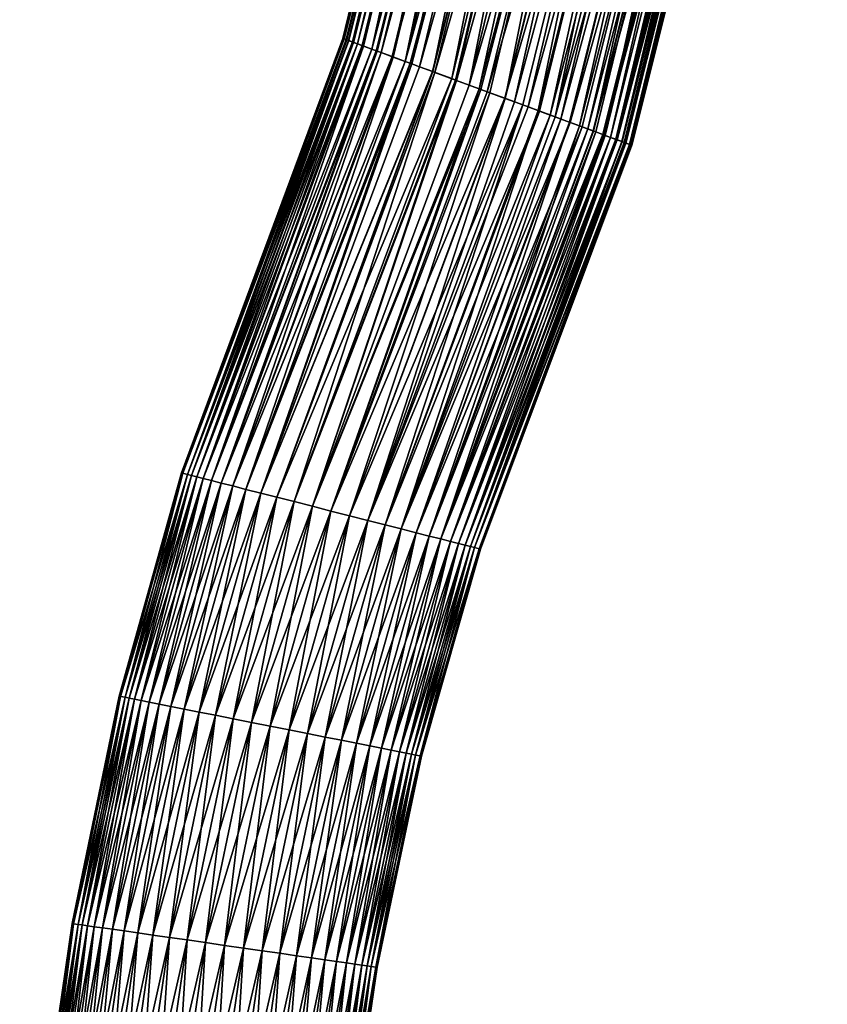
# Model space of a CAD drawing. Header units: centimetres. Extents: x -122 to 379, y -774 to 83.
# Tile 16 of 256: x 338 to 365, y -714 to -681. Entities that reach past the tile are written whole.
import ezdxf

# ---------------------------------------------------------------- set-up
doc = ezdxf.new("R2010")
doc.units = ezdxf.units.CM
doc.layers.get('0').update_dxf_attribs({"true_color": 0x1c1cb1})

msp = doc.modelspace()

# ---------------------------------------------------------------- meshes
at = {"color": 111, "true_color": 0x99e4b8}
mesh = msp.add_polyface(dxfattribs=at)
corners = [(353.234, -668.963, -0.259), (353.604, -669.091, -0.633), (350.356, -682.711, -0.668), (355.027, -669.585, 7.795), (354.505, -669.404, 7.546), (351.209, -683.026, 7.53), (360.889, -671.619, 5.731), (357.626, -685.399, 5.438), (361.103, -671.693, 5.326), (357.673, -685.416, 5.322), (361.271, -671.751, 4.925), (361.397, -671.795, 4.535), (358.081, -685.567, 4.032), (361.547, -671.847, 3.798), (359.94, -671.289, 6.902), (356.717, -685.063, 6.727), (360.31, -671.418, 6.528), (356.892, -685.127, 6.519), (360.626, -671.527, 6.135), (358.517, -670.796, 7.795), (355.486, -684.607, 7.636), (359.039, -670.977, 7.546), (355.648, -684.667, 7.536), (359.515, -671.142, 7.245), (356.141, -684.85, 7.23), (357.233, -685.253, 6.104), (353.234, -668.963, 6.528), (349.961, -682.565, 6.519), (353.604, -669.091, 6.902), (350.313, -682.695, 6.898), (354.029, -669.239, 7.245), (350.74, -682.853, 7.235), (352.266, -683.417, 7.969), (355.586, -669.779, 7.981), (352.418, -683.473, 8.019), (356.172, -669.982, 8.096), (352.84, -683.629, 8.078), (356.772, -670.19, 8.135), (351.997, -668.533, 3.798), (348.752, -682.118, 3.796), (352.147, -668.586, 4.535), (348.81, -682.139, 4.223), (348.898, -682.172, 4.53), (352.274, -668.63, 4.925), (349.023, -682.218, 4.96), (352.441, -668.688, 5.326), (349.187, -682.279, 5.319), (352.655, -668.762, 5.731), (349.342, -682.336, 5.657), (352.918, -668.853, 6.135), (349.654, -682.452, 6.126), (353.427, -683.846, 8.121), (357.372, -670.398, 8.096), (354.001, -684.059, 8.098), (357.958, -670.602, 7.981), (348.719, -682.106, 2.648), (351.954, -668.519, 3.135), (351.997, -668.533, 2.471), (348.836, -682.149, 1.927), (352.147, -668.586, 1.735), (354.029, -669.239, -0.976), (350.741, -682.854, -0.964), (356.172, -669.982, -1.827), (355.586, -669.779, -1.712), (358.428, -656.071, -1.712), (351.715, -683.213, -1.521), (355.027, -669.585, -1.526), (351.647, -683.188, -1.498), (354.505, -669.404, -1.277), (350.965, -682.936, -1.135), (349.832, -682.517, -0.115), (352.918, -668.853, 0.135), (349.654, -682.452, 0.144), (352.655, -668.762, 0.538), (349.379, -682.35, 0.546), (352.441, -668.688, 0.944), (360.311, -671.418, -0.259), (356.896, -685.129, -0.253), (359.94, -671.289, -0.633), (356.443, -684.961, -0.717), (359.515, -671.142, -0.976), (355.836, -684.737, -1.169), (359.039, -670.977, -1.277), (355.648, -684.667, -1.264), (358.517, -670.796, -1.526), (355.096, -684.463, -1.544), (357.958, -670.602, -1.712), (364.501, -658.042, 3.798), (364.545, -658.056, 3.135), (361.59, -671.862, 3.135), (364.501, -658.042, 2.471), (361.547, -671.847, 2.471), (364.348, -657.993, 1.735), (361.397, -671.795, 1.735), (354.313, -684.174, -1.777), (357.372, -670.398, -1.827), (354.014, -684.063, -1.81), (356.772, -670.19, -1.865), (353.163, -683.749, -1.858), (358.11, -685.577, 2.471), (358.102, -685.575, 2.37), (357.936, -685.513, 1.621), (361.271, -671.751, 1.344), (357.832, -685.475, 1.349), (361.103, -671.693, 0.943), (357.661, -685.412, 0.905), (360.889, -671.619, 0.538), (357.458, -685.337, 0.546), (360.626, -671.527, 0.135), (357.284, -685.272, 0.239), (348.711, -682.103, 3.135), (348.706, -682.101, 3.461)]
mesh.append_faces([[corners[k] for k in face] for face in [(0, 1, 2, 0), (3, 4, 5, 3), (6, 7, 8, 6), (8, 9, 10, 8), (11, 12, 13, 11), (14, 15, 16, 14), (16, 17, 18, 16), (19, 20, 21, 19), (21, 22, 23, 21), (23, 24, 14, 23), (18, 25, 6, 18), (26, 27, 28, 26), (28, 29, 30, 28), (30, 31, 4, 30), (3, 32, 33, 3), (33, 34, 35, 33), (35, 36, 37, 35), (38, 39, 40, 38), (40, 41, 42, 40), (40, 42, 43, 40), (43, 44, 45, 43), (45, 46, 47, 45), (47, 48, 49, 47), (49, 50, 26, 49), (37, 51, 52, 37), (52, 53, 54, 52), (55, 56, 57, 55), (58, 57, 59, 58), (1, 60, 61, 1), (62, 63, 64, 62), (63, 65, 66, 63), (66, 67, 68, 66), (60, 68, 69, 60), (0, 70, 71, 0), (71, 72, 73, 71), (73, 74, 75, 73), (76, 77, 78, 76), (78, 79, 80, 78), (80, 81, 82, 80), (82, 83, 84, 82), (84, 85, 86, 84), (87, 11, 13, 87), (88, 13, 89, 88), (90, 89, 91, 90), (92, 91, 93, 92), (86, 94, 95, 86), (95, 96, 97, 95), (62, 97, 98, 62), (89, 99, 91, 89), (91, 100, 93, 91), (93, 101, 102, 93), (102, 103, 104, 102), (104, 105, 106, 104), (106, 107, 108, 106), (108, 109, 76, 108), (38, 56, 110, 38), (38, 110, 111, 38)]], dxfattribs={"vtx3": -1, "color": 111})
mesh = msp.add_polyface(dxfattribs=at)
corners = [(348.706, -682.101, 3.461), (348.752, -682.118, 3.796), (351.997, -668.533, 3.798), (358.155, -685.594, 3.31), (361.59, -671.862, 3.135), (361.547, -671.847, 3.798), (357.905, -685.502, 4.747), (361.397, -671.795, 4.535), (361.271, -671.751, 4.925), (357.958, -685.521, 4.532), (358.081, -685.567, 4.032), (358.105, -685.576, 3.797), (354.767, -684.342, 7.93), (355.135, -684.478, 7.779), (358.517, -670.796, 7.795), (356.892, -685.127, 6.519), (357.205, -685.243, 6.145), (360.626, -671.527, 6.135), (351.209, -683.026, 7.53), (351.64, -683.186, 7.764), (355.027, -669.585, 7.795), (348.81, -682.139, 4.223), (352.147, -668.586, 4.535), (352.84, -683.629, 8.078), (353.215, -683.768, 8.129), (356.772, -670.19, 8.135), (348.711, -682.103, 3.135), (351.954, -668.519, 3.135), (348.719, -682.106, 2.648), (351.997, -668.533, 2.471), (348.836, -682.149, 1.927), (352.147, -668.586, 1.735), (348.895, -682.171, 1.738), (352.274, -668.63, 1.344), (349.057, -682.231, 1.22), (352.84, -683.629, -1.81), (352.387, -683.462, -1.743), (355.586, -669.779, -1.712), (350.356, -682.711, -0.668), (349.96, -682.565, -0.251), (353.234, -668.963, -0.259), (356.443, -684.961, -0.717), (356.113, -684.839, -0.963), (359.515, -671.142, -0.976), (355.096, -684.463, -1.544), (354.587, -684.275, -1.695), (357.958, -670.602, -1.712), (358.158, -685.595, 3.135), (358.11, -685.577, 2.471), (361.547, -671.847, 2.471), (358.102, -685.575, 2.37), (361.397, -671.795, 1.735), (357.936, -685.513, 1.621), (361.271, -671.751, 1.344), (357.832, -685.475, 1.349), (343.433, -696.309, 3.135), (343.476, -696.32, 3.798), (346.019, -696.968, 7.546), (345.536, -696.845, 7.245), (350.908, -682.915, 7.367), (350.74, -682.853, 7.235), (345.106, -696.735, 6.902), (350.313, -682.695, 6.898), (349.961, -682.565, 6.519), (344.73, -696.639, 6.528), (349.796, -682.504, 6.34), (344.41, -696.558, 6.135), (349.654, -682.452, 6.126), (344.143, -696.49, 5.731), (349.342, -682.336, 5.657), (343.927, -696.435, 5.326), (349.187, -682.279, 5.319), (343.757, -696.391, 4.925), (349.023, -682.218, 4.96), (343.628, -696.359, 4.535), (348.898, -682.172, 4.53), (353.006, -698.748, 4.535), (351.904, -698.467, 6.528), (355.648, -684.667, -1.264), (350.616, -698.139, -1.277), (356.896, -685.129, -0.253), (351.904, -698.467, -0.259), (350.965, -682.936, -1.135), (351.207, -683.026, -1.264), (346.019, -696.968, -1.277), (344.73, -696.639, -0.259), (349.832, -682.517, -0.115), (345.106, -696.735, -0.633), (345.536, -696.845, -0.976), (350.741, -682.854, -0.964), (347.709, -697.398, -1.827), (343.476, -696.32, 2.471), (343.628, -696.359, 1.735), (343.757, -696.391, 1.344), (343.927, -696.435, 0.943), (349.186, -682.279, 0.95), (344.143, -696.49, 0.538), (349.379, -682.35, 0.546), (344.41, -696.558, 0.135), (349.654, -682.452, 0.144)]
mesh.append_faces([[corners[k] for k in face] for face in [(0, 1, 2, 0), (3, 4, 5, 3), (6, 7, 8, 6), (6, 9, 7, 6), (7, 9, 10, 7), (5, 10, 11, 5), (5, 11, 3, 5), (12, 13, 14, 12), (15, 16, 17, 15), (18, 19, 20, 18), (1, 21, 22, 1), (23, 24, 25, 23), (26, 27, 28, 26), (28, 29, 30, 28), (30, 31, 32, 30), (32, 33, 34, 32), (35, 36, 37, 35), (38, 39, 40, 38), (41, 42, 43, 41), (44, 45, 46, 44), (3, 47, 4, 3), (4, 47, 48, 4), (49, 48, 50, 49), (51, 50, 52, 51), (53, 52, 54, 53), (55, 0, 26, 55), (56, 21, 1, 56), (56, 1, 0, 56), (19, 18, 57, 19), (58, 59, 60, 58), (61, 60, 62, 61), (62, 63, 64, 62), (64, 63, 65, 64), (66, 65, 67, 66), (68, 67, 69, 68), (70, 69, 71, 70), (72, 71, 73, 72), (74, 73, 75, 74), (74, 75, 21, 74), (10, 9, 76, 10), (16, 15, 77, 16), (44, 78, 79, 44), (41, 80, 81, 41), (82, 83, 84, 82), (85, 86, 39, 85), (87, 39, 38, 87), (88, 38, 89, 88), (88, 89, 82, 88), (36, 35, 90, 36), (26, 28, 91, 26), (91, 28, 30, 91), (92, 30, 32, 92), (93, 32, 34, 93), (94, 34, 95, 94), (96, 95, 97, 96), (98, 97, 99, 98), (98, 99, 86, 98)]], dxfattribs={"vtx3": -1, "color": 111})
mesh = msp.add_polyface(dxfattribs=at)
corners = [(361.103, -671.693, 5.326), (357.626, -685.399, 5.438), (357.673, -685.416, 5.322), (361.271, -671.751, 4.925), (357.835, -685.476, 4.921), (357.905, -685.502, 4.747), (360.31, -671.418, 6.528), (356.717, -685.063, 6.727), (356.892, -685.127, 6.519), (354.767, -684.342, 7.93), (358.517, -670.796, 7.795), (357.958, -670.602, 7.981), (355.135, -684.478, 7.779), (355.486, -684.607, 7.636), (359.039, -670.977, 7.546), (355.648, -684.667, 7.536), (359.515, -671.142, 7.245), (356.141, -684.85, 7.23), (359.94, -671.289, 6.902), (356.53, -684.993, 6.891), (360.626, -671.527, 6.135), (357.205, -685.243, 6.145), (357.233, -685.253, 6.104), (360.889, -671.619, 5.731), (357.458, -685.337, 5.723), (353.604, -669.091, 6.902), (349.961, -682.565, 6.519), (350.313, -682.695, 6.898), (354.029, -669.239, 7.245), (350.74, -682.853, 7.235), (354.505, -669.404, 7.546), (350.908, -682.915, 7.367), (351.209, -683.026, 7.53), (355.027, -669.585, 7.795), (351.64, -683.186, 7.764), (352.266, -683.417, 7.969), (355.586, -669.779, 7.981), (352.418, -683.473, 8.019), (356.172, -669.982, 8.096), (352.84, -683.629, 8.078), (352.274, -668.63, 4.925), (348.898, -682.172, 4.53), (349.023, -682.218, 4.96), (352.441, -668.688, 5.326), (349.187, -682.279, 5.319), (352.655, -668.762, 5.731), (349.342, -682.336, 5.657), (352.918, -668.853, 6.135), (349.654, -682.452, 6.126), (353.234, -668.963, 6.528), (349.796, -682.504, 6.34), (356.772, -670.19, 8.135), (353.215, -683.768, 8.129), (353.427, -683.846, 8.121), (357.372, -670.398, 8.096), (354.001, -684.059, 8.098), (354.589, -684.276, 7.969), (348.895, -682.171, 1.738), (352.147, -668.586, 1.735), (352.274, -668.63, 1.344), (349.057, -682.231, 1.22), (352.441, -668.688, 0.944), (353.604, -669.091, -0.633), (350.741, -682.854, -0.964), (350.356, -682.711, -0.668), (352.84, -683.629, -1.81), (355.586, -669.779, -1.712), (356.172, -669.982, -1.827), (352.387, -683.462, -1.743), (351.715, -683.213, -1.521), (355.027, -669.585, -1.526), (351.647, -683.188, -1.498), (354.505, -669.404, -1.277), (351.207, -683.026, -1.264), (350.965, -682.936, -1.135), (354.029, -669.239, -0.976), (353.234, -668.963, -0.259), (349.96, -682.565, -0.251), (349.832, -682.517, -0.115), (352.918, -668.853, 0.135), (349.654, -682.452, 0.144), (352.655, -668.762, 0.538), (349.379, -682.35, 0.546), (349.186, -682.279, 0.95), (359.94, -671.289, -0.633), (356.896, -685.129, -0.253), (356.443, -684.961, -0.717), (359.515, -671.142, -0.976), (356.113, -684.839, -0.963), (355.836, -684.737, -1.169), (359.039, -670.977, -1.277), (355.648, -684.667, -1.264), (358.517, -670.796, -1.526), (355.096, -684.463, -1.544), (357.958, -670.602, -1.712), (354.587, -684.275, -1.695), (354.313, -684.174, -1.777), (357.372, -670.398, -1.827), (354.014, -684.063, -1.81), (356.772, -670.19, -1.865), (353.515, -683.879, -1.865), (353.163, -683.749, -1.858), (361.103, -671.693, 0.943), (357.832, -685.475, 1.349), (357.661, -685.412, 0.905), (360.889, -671.619, 0.538), (357.458, -685.337, 0.546), (360.626, -671.527, 0.135), (357.284, -685.272, 0.239), (360.311, -671.418, -0.259), (356.975, -685.158, -0.173)]
mesh.append_faces([[corners[k] for k in face] for face in [(0, 1, 2, 0), (3, 2, 4, 3), (3, 4, 5, 3), (6, 7, 8, 6), (9, 10, 11, 9), (10, 12, 13, 10), (14, 13, 15, 14), (16, 15, 17, 16), (18, 17, 19, 18), (18, 19, 7, 18), (20, 21, 22, 20), (23, 22, 24, 23), (23, 24, 1, 23), (25, 26, 27, 25), (28, 27, 29, 28), (30, 29, 31, 30), (30, 31, 32, 30), (33, 34, 35, 33), (36, 35, 37, 36), (38, 37, 39, 38), (40, 41, 42, 40), (43, 42, 44, 43), (45, 44, 46, 45), (47, 46, 48, 47), (49, 48, 50, 49), (49, 50, 26, 49), (51, 52, 53, 51), (54, 53, 55, 54), (11, 55, 56, 11), (11, 56, 9, 11), (57, 58, 59, 57), (60, 59, 61, 60), (62, 63, 64, 62), (65, 66, 67, 65), (66, 68, 69, 66), (70, 69, 71, 70), (72, 71, 73, 72), (72, 73, 74, 72), (75, 74, 63, 75), (76, 77, 78, 76), (79, 78, 80, 79), (81, 80, 82, 81), (61, 82, 83, 61), (61, 83, 60, 61), (84, 85, 86, 84), (87, 88, 89, 87), (90, 89, 91, 90), (92, 91, 93, 92), (94, 95, 96, 94), (97, 96, 98, 97), (99, 98, 100, 99), (99, 100, 101, 99), (67, 101, 65, 67), (102, 103, 104, 102), (105, 104, 106, 105), (107, 106, 108, 107), (109, 108, 110, 109), (109, 110, 85, 109)]], dxfattribs={"vtx3": -1, "color": 111})
mesh = msp.add_polyface(dxfattribs=at)
corners = [(343.476, -696.32, 3.798), (348.706, -682.101, 3.461), (343.433, -696.309, 3.135), (348.711, -682.103, 3.135), (343.476, -696.32, 2.471), (343.628, -696.359, 4.535), (348.81, -682.139, 4.223), (347.709, -697.398, 8.096), (352.418, -683.473, 8.019), (347.115, -697.247, 7.981), (352.266, -683.417, 7.969), (346.548, -697.102, 7.795), (351.64, -683.186, 7.764), (346.019, -696.968, 7.546), (351.209, -683.026, 7.53), (350.908, -682.915, 7.367), (345.536, -696.845, 7.245), (350.74, -682.853, 7.235), (345.106, -696.735, 6.902), (350.313, -682.695, 6.898), (344.73, -696.639, 6.528), (349.796, -682.504, 6.34), (344.41, -696.558, 6.135), (349.654, -682.452, 6.126), (344.143, -696.49, 5.731), (349.342, -682.336, 5.657), (343.927, -696.435, 5.326), (349.187, -682.279, 5.319), (343.757, -696.391, 4.925), (349.023, -682.218, 4.96), (348.317, -697.553, 8.135), (353.215, -683.768, 8.129), (352.84, -683.629, 8.078), (349.52, -697.86, 7.981), (354.589, -684.276, 7.969), (348.925, -697.708, 8.096), (354.001, -684.059, 8.098), (353.427, -683.846, 8.121), (349.52, -697.86, -1.712), (354.587, -684.275, -1.695), (350.087, -698.004, -1.526), (350.965, -682.936, -1.135), (346.019, -696.968, -1.277), (345.536, -696.845, -0.976), (351.207, -683.026, -1.264), (351.647, -683.188, -1.498), (346.548, -697.102, -1.526), (351.715, -683.213, -1.521), (347.115, -697.247, -1.712), (352.387, -683.462, -1.743), (347.709, -697.398, -1.827), (344.41, -696.558, 0.135), (349.832, -682.517, -0.115), (344.73, -696.639, -0.259), (349.96, -682.565, -0.251), (345.106, -696.735, -0.633), (350.356, -682.711, -0.668), (352.84, -683.629, -1.81), (353.163, -683.749, -1.858), (348.317, -697.553, -1.865), (353.515, -683.879, -1.865), (348.925, -697.708, -1.827), (354.014, -684.063, -1.81), (341.588, -703.644, 1.735), (343.628, -696.359, 1.735), (341.718, -703.67, 1.344), (343.757, -696.391, 1.344), (341.89, -703.704, 0.943), (343.927, -696.435, 0.943), (342.109, -703.748, 0.538), (344.143, -696.49, 0.538), (342.379, -703.801, 0.135), (342.109, -703.748, 5.731), (341.89, -703.704, 5.326), (341.718, -703.67, 4.925), (341.588, -703.644, 4.535), (341.434, -703.613, 3.798), (341.39, -703.604, 3.135), (341.434, -703.613, 2.471), (348.836, -682.149, 1.927), (348.895, -682.171, 1.738), (349.057, -682.231, 1.22), (349.186, -682.279, 0.95), (349.379, -682.35, 0.546)]
mesh.append_faces([[corners[k] for k in face] for face in [(0, 1, 2, 0), (2, 3, 4, 2), (5, 6, 0, 5), (7, 8, 9, 7), (9, 8, 10, 9), (9, 10, 11, 9), (11, 10, 12, 11), (11, 12, 13, 11), (13, 14, 15, 13), (13, 15, 16, 13), (16, 17, 18, 16), (18, 19, 20, 18), (20, 21, 22, 20), (22, 23, 24, 22), (24, 25, 26, 24), (26, 27, 28, 26), (28, 29, 5, 28), (30, 31, 7, 30), (7, 31, 32, 7), (7, 32, 8, 7), (33, 34, 35, 33), (35, 36, 30, 35), (30, 36, 37, 30), (30, 37, 31, 30), (38, 39, 40, 38), (41, 42, 43, 41), (42, 44, 45, 42), (42, 45, 46, 42), (46, 45, 47, 46), (46, 47, 48, 46), (48, 47, 49, 48), (48, 49, 50, 48), (51, 52, 53, 51), (53, 54, 55, 53), (55, 56, 43, 55), (50, 57, 58, 50), (50, 58, 59, 50), (59, 58, 60, 59), (59, 60, 61, 59), (61, 62, 38, 61), (63, 4, 64, 63), (65, 64, 66, 65), (67, 66, 68, 67), (69, 68, 70, 69), (71, 70, 51, 71), (72, 22, 24, 72), (73, 24, 26, 73), (74, 26, 28, 74), (75, 28, 5, 75), (76, 5, 0, 76), (77, 0, 2, 77), (78, 2, 4, 78), (4, 79, 64, 4), (64, 80, 66, 64), (66, 81, 68, 66), (68, 82, 70, 68), (70, 83, 51, 70)]], dxfattribs={"vtx3": -1, "color": 111})
mesh = msp.add_polyface(dxfattribs=at)
corners = [(351.904, -698.467, 6.528), (352.225, -698.549, 6.135), (357.205, -685.243, 6.145), (348.925, -697.708, 8.096), (354.589, -684.276, 7.969), (354.001, -684.059, 8.098), (350.616, -698.139, 7.546), (355.486, -684.607, 7.636), (350.087, -698.004, 7.795), (355.135, -684.478, 7.779), (349.52, -697.86, 7.981), (354.767, -684.342, 7.93), (352.708, -698.672, 5.326), (357.626, -685.399, 5.438), (352.491, -698.617, 5.731), (357.458, -685.337, 5.723), (357.233, -685.253, 6.104), (353.006, -698.748, 4.535), (353.158, -698.787, 3.798), (358.081, -685.567, 4.032), (357.958, -685.521, 4.532), (357.905, -685.502, 4.747), (352.878, -698.715, 4.925), (357.835, -685.476, 4.921), (357.673, -685.416, 5.322), (356.892, -685.127, 6.519), (356.717, -685.063, 6.727), (351.529, -698.372, 6.902), (356.53, -684.993, 6.891), (351.098, -698.262, 7.245), (356.141, -684.85, 7.23), (355.648, -684.667, 7.536), (353.201, -698.798, 3.135), (358.155, -685.594, 3.31), (358.105, -685.576, 3.797), (353.006, -698.748, 1.735), (358.102, -685.575, 2.37), (353.158, -698.787, 2.471), (358.11, -685.577, 2.471), (358.158, -685.595, 3.135), (350.087, -698.004, -1.526), (354.587, -684.275, -1.695), (355.096, -684.463, -1.544), (350.616, -698.139, -1.277), (355.648, -684.667, -1.264), (355.836, -684.737, -1.169), (351.098, -698.262, -0.976), (356.113, -684.839, -0.963), (351.529, -698.372, -0.633), (356.443, -684.961, -0.717), (351.904, -698.467, -0.259), (356.896, -685.129, -0.253), (356.975, -685.158, -0.173), (352.225, -698.549, 0.135), (357.284, -685.272, 0.239), (352.491, -698.617, 0.538), (357.458, -685.337, 0.546), (352.708, -698.672, 0.943), (357.661, -685.412, 0.905), (352.878, -698.715, 1.344), (357.832, -685.475, 1.349), (357.936, -685.513, 1.621), (348.925, -697.708, -1.827), (353.515, -683.879, -1.865), (354.014, -684.063, -1.81), (349.52, -697.86, -1.712), (354.313, -684.174, -1.777)]
mesh.append_faces([[corners[k] for k in face] for face in [(0, 1, 2, 0), (3, 4, 5, 3), (6, 7, 8, 6), (8, 7, 9, 8), (8, 9, 10, 8), (10, 9, 11, 10), (10, 11, 4, 10), (12, 13, 14, 12), (14, 13, 15, 14), (14, 15, 1, 14), (1, 15, 16, 1), (1, 16, 2, 1), (17, 18, 19, 17), (17, 20, 21, 17), (17, 21, 22, 17), (22, 21, 23, 22), (22, 23, 12, 22), (12, 23, 24, 12), (12, 24, 13, 12), (0, 25, 26, 0), (0, 26, 27, 0), (27, 26, 28, 27), (27, 28, 29, 27), (29, 28, 30, 29), (29, 30, 6, 29), (6, 30, 31, 6), (6, 31, 7, 6), (32, 33, 18, 32), (18, 33, 34, 18), (18, 34, 19, 18), (35, 36, 37, 35), (37, 36, 38, 37), (37, 38, 32, 37), (32, 38, 39, 32), (32, 39, 33, 32), (40, 41, 42, 40), (40, 42, 43, 40), (43, 44, 45, 43), (43, 45, 46, 43), (46, 45, 47, 46), (46, 47, 48, 46), (48, 47, 49, 48), (48, 49, 50, 48), (50, 51, 52, 50), (50, 52, 53, 50), (53, 52, 54, 53), (53, 54, 55, 53), (55, 54, 56, 55), (55, 56, 57, 55), (57, 56, 58, 57), (57, 58, 59, 57), (59, 58, 60, 59), (59, 60, 35, 59), (35, 60, 61, 35), (35, 61, 36, 35), (62, 63, 64, 62), (65, 64, 66, 65), (65, 66, 41, 65)]], dxfattribs={"vtx3": -1, "color": 111})
mesh = msp.add_polyface(dxfattribs=at)
corners = [(341.434, -703.613, 2.471), (343.476, -696.32, 2.471), (341.588, -703.644, 1.735), (343.628, -696.359, 1.735), (341.718, -703.67, 1.344), (343.757, -696.391, 1.344), (341.89, -703.704, 0.943), (343.927, -696.435, 0.943), (342.109, -703.748, 0.538), (344.143, -696.49, 0.538), (342.379, -703.801, 0.135), (344.41, -696.558, 0.135), (342.703, -703.866, -0.259), (344.73, -696.639, -0.259), (343.083, -703.941, -0.633), (345.106, -696.735, -0.633), (343.519, -704.028, -0.976), (345.536, -696.845, -0.976), (344.007, -704.125, -1.277), (346.019, -696.968, -1.277), (344.543, -704.231, -1.526), (346.548, -697.102, -1.526), (345.117, -704.346, -1.712), (347.115, -697.247, -1.712), (345.718, -704.465, -1.827), (347.709, -697.398, -1.827), (346.334, -704.588, -1.865), (346.334, -704.588, 8.135), (348.317, -697.553, 8.135), (345.718, -704.465, 8.096), (347.709, -697.398, 8.096), (345.117, -704.346, 7.981), (347.115, -697.247, 7.981), (344.543, -704.231, 7.795), (346.548, -697.102, 7.795), (344.007, -704.125, 7.546), (346.019, -696.968, 7.546), (343.519, -704.028, 7.245), (345.536, -696.845, 7.245), (343.083, -703.941, 6.902), (345.106, -696.735, 6.902), (342.703, -703.866, 6.528), (344.73, -696.639, 6.528), (342.379, -703.801, 6.135), (344.41, -696.558, 6.135), (342.109, -703.748, 5.731), (344.143, -696.49, 5.731), (341.89, -703.704, 5.326), (343.927, -696.435, 5.326), (341.718, -703.67, 4.925), (343.757, -696.391, 4.925), (341.588, -703.644, 4.535), (343.628, -696.359, 4.535), (341.434, -703.613, 3.798), (343.476, -696.32, 3.798), (341.39, -703.604, 3.135), (343.433, -696.309, 3.135), (340.052, -711.067, 1.735), (340.184, -711.086, 1.344), (340.357, -711.111, 0.943), (340.578, -711.143, 0.538), (340.85, -711.182, 0.135), (341.177, -711.229, -0.259), (341.177, -711.229, 6.528), (340.85, -711.182, 6.135), (340.578, -711.143, 5.731), (340.357, -711.111, 5.326), (340.184, -711.086, 4.925), (340.052, -711.067, 4.535), (339.897, -711.045, 3.798), (339.853, -711.039, 3.135), (339.897, -711.045, 2.471)]
mesh.append_faces([[corners[k] for k in face] for face in [(0, 1, 2, 0), (2, 3, 4, 2), (4, 5, 6, 4), (6, 7, 8, 6), (8, 9, 10, 8), (10, 11, 12, 10), (12, 11, 13, 12), (12, 13, 14, 12), (14, 13, 15, 14), (14, 15, 16, 14), (16, 15, 17, 16), (16, 17, 18, 16), (18, 17, 19, 18), (18, 19, 20, 18), (20, 19, 21, 20), (20, 21, 22, 20), (22, 21, 23, 22), (22, 23, 24, 22), (24, 23, 25, 24), (24, 25, 26, 24), (27, 28, 29, 27), (29, 30, 31, 29), (31, 30, 32, 31), (31, 32, 33, 31), (33, 32, 34, 33), (33, 34, 35, 33), (35, 34, 36, 35), (35, 36, 37, 35), (37, 36, 38, 37), (37, 38, 39, 37), (39, 38, 40, 39), (39, 40, 41, 39), (41, 40, 42, 41), (41, 42, 43, 41), (43, 42, 44, 43), (43, 44, 45, 43), (45, 46, 47, 45), (47, 48, 49, 47), (49, 50, 51, 49), (51, 52, 53, 51), (53, 54, 55, 53), (55, 56, 0, 55), (57, 0, 2, 57), (58, 2, 4, 58), (59, 4, 6, 59), (60, 6, 8, 60), (61, 8, 10, 61), (62, 10, 12, 62), (63, 39, 41, 63), (64, 41, 43, 64), (65, 43, 45, 65), (66, 45, 47, 66), (67, 47, 49, 67), (68, 49, 51, 68), (69, 51, 53, 69), (70, 53, 55, 70), (71, 55, 0, 71)]], dxfattribs={"vtx3": -1, "color": 111})
mesh = msp.add_polyface(dxfattribs=at)
corners = [(346.334, -704.588, -1.865), (347.709, -697.398, -1.827), (348.317, -697.553, -1.865), (346.949, -704.71, -1.827), (348.925, -697.708, -1.827), (347.55, -704.83, -1.712), (349.52, -697.86, -1.712), (348.124, -704.944, -1.526), (350.087, -698.004, -1.526), (348.66, -705.05, -1.277), (350.616, -698.139, -1.277), (349.148, -705.147, -0.976), (351.098, -698.262, -0.976), (349.584, -705.234, -0.633), (351.529, -698.372, -0.633), (349.964, -705.31, -0.259), (351.904, -698.467, -0.259), (350.288, -705.374, 0.135), (352.225, -698.549, 0.135), (350.558, -705.428, 0.538), (352.491, -698.617, 0.538), (350.777, -705.471, 0.943), (352.708, -698.672, 0.943), (350.949, -705.505, 1.344), (352.878, -698.715, 1.344), (351.079, -705.531, 1.735), (353.006, -698.748, 1.735), (351.233, -705.562, 2.471), (353.158, -698.787, 2.471), (351.277, -705.571, 3.135), (353.201, -698.798, 3.135), (351.233, -705.562, 3.798), (353.158, -698.787, 3.798), (351.079, -705.531, 4.535), (353.006, -698.748, 4.535), (350.949, -705.505, 4.925), (352.878, -698.715, 4.925), (350.777, -705.471, 5.326), (352.708, -698.672, 5.326), (350.558, -705.428, 5.731), (352.491, -698.617, 5.731), (350.288, -705.374, 6.135), (352.225, -698.549, 6.135), (349.964, -705.31, 6.528), (351.904, -698.467, 6.528), (349.584, -705.234, 6.902), (351.529, -698.372, 6.902), (349.148, -705.147, 7.245), (351.098, -698.262, 7.245), (348.66, -705.05, 7.546), (350.616, -698.139, 7.546), (348.124, -704.944, 7.795), (350.087, -698.004, 7.795), (347.55, -704.83, 7.981), (349.52, -697.86, 7.981), (346.949, -704.71, 8.096), (348.925, -697.708, 8.096), (346.334, -704.588, 8.135), (348.317, -697.553, 8.135), (345.718, -704.465, 8.096), (347.709, -697.398, 8.096)]
mesh.append_faces([[corners[k] for k in face] for face in [(0, 1, 2, 0), (0, 2, 3, 0), (3, 2, 4, 3), (3, 4, 5, 3), (5, 4, 6, 5), (5, 6, 7, 5), (7, 6, 8, 7), (7, 8, 9, 7), (9, 8, 10, 9), (9, 10, 11, 9), (11, 10, 12, 11), (11, 12, 13, 11), (13, 12, 14, 13), (13, 14, 15, 13), (15, 14, 16, 15), (15, 16, 17, 15), (17, 16, 18, 17), (17, 18, 19, 17), (19, 18, 20, 19), (19, 20, 21, 19), (21, 20, 22, 21), (21, 22, 23, 21), (23, 22, 24, 23), (23, 24, 25, 23), (25, 24, 26, 25), (25, 26, 27, 25), (27, 26, 28, 27), (27, 28, 29, 27), (29, 28, 30, 29), (29, 30, 31, 29), (31, 30, 32, 31), (31, 32, 33, 31), (33, 32, 34, 33), (33, 34, 35, 33), (35, 34, 36, 35), (35, 36, 37, 35), (37, 36, 38, 37), (37, 38, 39, 37), (39, 38, 40, 39), (39, 40, 41, 39), (41, 40, 42, 41), (41, 42, 43, 41), (43, 42, 44, 43), (43, 44, 45, 43), (45, 44, 46, 45), (45, 46, 47, 45), (47, 46, 48, 47), (47, 48, 49, 47), (49, 48, 50, 49), (49, 50, 51, 49), (51, 50, 52, 51), (51, 52, 53, 51), (53, 52, 54, 53), (53, 54, 55, 53), (55, 54, 56, 55), (55, 56, 57, 55), (57, 56, 58, 57), (59, 58, 60, 59)]], dxfattribs={"vtx3": -1, "color": 111})
mesh = msp.add_polyface(dxfattribs=at)
corners = [(342, -711.347, 7.245), (341.561, -711.284, 6.902), (340.481, -718.708, 6.902), (341.177, -711.229, 6.528), (340.85, -711.182, 6.135), (339.766, -718.645, 6.135), (339.897, -711.045, 2.471), (340.052, -711.067, 1.735), (338.963, -718.573, 1.735), (342.493, -711.418, -1.277), (341.419, -718.792, -1.277), (342, -711.347, -0.976), (340.923, -718.748, -0.976), (341.561, -711.284, -0.633), (340.481, -718.708, -0.633), (341.177, -711.229, -0.259), (340.095, -718.674, -0.259), (340.85, -711.182, 0.135), (339.766, -718.645, 0.135), (340.578, -711.143, 0.538), (339.492, -718.62, 0.538), (340.357, -711.111, 0.943), (339.853, -711.039, 3.135), (338.807, -718.559, 2.471), (339.27, -718.601, 0.943), (340.184, -711.086, 1.344), (338.763, -718.555, 3.135), (339.897, -711.045, 3.798), (338.807, -718.559, 3.798), (340.052, -711.067, 4.535), (340.095, -718.674, 6.528), (342.493, -711.418, 7.546), (341.419, -718.792, 7.546), (343.033, -711.495, 7.795), (340.184, -711.086, 4.925), (338.963, -718.573, 4.535), (339.095, -718.585, 4.925), (340.357, -711.111, 5.326), (341.434, -703.613, 2.471), (341.588, -703.644, 1.735), (341.718, -703.67, 1.344), (341.89, -703.704, 0.943), (342.109, -703.748, 0.538), (342.379, -703.801, 0.135), (342.703, -703.866, -0.259), (343.083, -703.941, -0.633), (343.519, -704.028, -0.976), (344.007, -704.125, -1.277), (343.033, -711.495, -1.526), (344.543, -704.231, -1.526), (343.612, -711.578, -1.712), (345.117, -704.346, -1.712), (344.219, -711.665, -1.827), (345.718, -704.465, -1.827), (344.84, -711.754, -1.865), (344.84, -711.754, 8.135), (346.334, -704.588, 8.135), (344.219, -711.665, 8.096), (345.718, -704.465, 8.096), (343.612, -711.578, 7.981), (345.117, -704.346, 7.981), (344.543, -704.231, 7.795), (344.007, -704.125, 7.546), (343.519, -704.028, 7.245), (343.083, -703.941, 6.902), (342.703, -703.866, 6.528), (342.379, -703.801, 6.135), (340.578, -711.143, 5.731), (342.109, -703.748, 5.731), (341.89, -703.704, 5.326), (341.718, -703.67, 4.925), (341.588, -703.644, 4.535), (341.434, -703.613, 3.798), (341.39, -703.604, 3.135)]
mesh.append_faces([[corners[k] for k in face] for face in [(0, 1, 2, 0), (3, 4, 5, 3), (6, 7, 8, 6), (9, 10, 11, 9), (11, 12, 13, 11), (13, 14, 15, 13), (15, 16, 17, 15), (17, 18, 19, 17), (19, 20, 21, 19), (22, 6, 23, 22), (21, 24, 25, 21), (22, 26, 27, 22), (27, 28, 29, 27), (1, 3, 30, 1), (31, 32, 33, 31), (34, 29, 35, 34), (34, 36, 37, 34), (6, 38, 7, 6), (7, 39, 25, 7), (25, 40, 21, 25), (21, 41, 19, 21), (19, 42, 17, 19), (17, 43, 15, 17), (15, 44, 13, 15), (13, 44, 45, 13), (13, 45, 11, 13), (11, 45, 46, 11), (11, 46, 9, 11), (9, 46, 47, 9), (9, 47, 48, 9), (48, 47, 49, 48), (48, 49, 50, 48), (50, 49, 51, 50), (50, 51, 52, 50), (52, 51, 53, 52), (52, 53, 54, 52), (55, 56, 57, 55), (57, 56, 58, 57), (57, 58, 59, 57), (59, 58, 60, 59), (59, 60, 33, 59), (33, 60, 61, 33), (33, 61, 31, 33), (31, 61, 62, 31), (31, 62, 0, 31), (0, 62, 63, 0), (0, 63, 1, 0), (1, 63, 64, 1), (1, 64, 3, 1), (3, 65, 4, 3), (4, 66, 67, 4), (67, 68, 37, 67), (37, 69, 34, 37), (34, 70, 29, 34), (29, 71, 27, 29), (27, 72, 22, 27), (22, 73, 6, 22)]], dxfattribs={"vtx3": -1, "color": 111})
mesh = msp.add_polyface(dxfattribs=at)
corners = [(344.84, -711.754, -1.865), (345.718, -704.465, -1.827), (346.334, -704.588, -1.865), (345.461, -711.844, -1.827), (346.949, -704.71, -1.827), (346.068, -711.931, -1.712), (347.55, -704.83, -1.712), (346.647, -712.014, -1.526), (348.124, -704.944, -1.526), (347.187, -712.091, -1.277), (348.66, -705.05, -1.277), (347.68, -712.162, -0.976), (349.148, -705.147, -0.976), (348.119, -712.225, -0.633), (349.584, -705.234, -0.633), (348.503, -712.28, -0.259), (349.964, -705.31, -0.259), (348.83, -712.327, 0.135), (350.288, -705.374, 0.135), (349.102, -712.366, 0.538), (350.558, -705.428, 0.538), (349.323, -712.398, 0.943), (350.777, -705.471, 0.943), (349.497, -712.423, 1.344), (350.949, -705.505, 1.344), (349.628, -712.441, 1.735), (351.079, -705.531, 1.735), (349.783, -712.464, 2.471), (351.233, -705.562, 2.471), (349.827, -712.47, 3.135), (351.277, -705.571, 3.135), (349.783, -712.464, 3.798), (351.233, -705.562, 3.798), (349.628, -712.441, 4.535), (351.079, -705.531, 4.535), (349.497, -712.423, 4.925), (350.949, -705.505, 4.925), (349.323, -712.398, 5.326), (350.777, -705.471, 5.326), (349.102, -712.366, 5.731), (350.558, -705.428, 5.731), (348.83, -712.327, 6.135), (350.288, -705.374, 6.135), (348.503, -712.28, 6.528), (349.964, -705.31, 6.528), (348.119, -712.225, 6.902), (349.584, -705.234, 6.902), (347.68, -712.162, 7.245), (349.148, -705.147, 7.245), (347.187, -712.091, 7.546), (348.66, -705.05, 7.546), (346.647, -712.014, 7.795), (348.124, -704.944, 7.795), (346.068, -711.931, 7.981), (347.55, -704.83, 7.981), (345.461, -711.844, 8.096), (346.949, -704.71, 8.096), (344.84, -711.754, 8.135), (346.334, -704.588, 8.135)]
mesh.append_faces([[corners[k] for k in face] for face in [(0, 1, 2, 0), (0, 2, 3, 0), (3, 2, 4, 3), (3, 4, 5, 3), (5, 4, 6, 5), (5, 6, 7, 5), (7, 6, 8, 7), (7, 8, 9, 7), (9, 8, 10, 9), (9, 10, 11, 9), (11, 10, 12, 11), (11, 12, 13, 11), (13, 12, 14, 13), (13, 14, 15, 13), (15, 14, 16, 15), (15, 16, 17, 15), (17, 16, 18, 17), (17, 18, 19, 17), (19, 18, 20, 19), (19, 20, 21, 19), (21, 20, 22, 21), (21, 22, 23, 21), (23, 22, 24, 23), (23, 24, 25, 23), (25, 24, 26, 25), (25, 26, 27, 25), (27, 26, 28, 27), (27, 28, 29, 27), (29, 28, 30, 29), (29, 30, 31, 29), (31, 30, 32, 31), (31, 32, 33, 31), (33, 32, 34, 33), (33, 34, 35, 33), (35, 34, 36, 35), (35, 36, 37, 35), (37, 36, 38, 37), (37, 38, 39, 37), (39, 38, 40, 39), (39, 40, 41, 39), (41, 40, 42, 41), (41, 42, 43, 41), (43, 42, 44, 43), (43, 44, 45, 43), (45, 44, 46, 45), (45, 46, 47, 45), (47, 46, 48, 47), (47, 48, 49, 47), (49, 48, 50, 49), (49, 50, 51, 49), (51, 50, 52, 51), (51, 52, 53, 51), (53, 52, 54, 53), (53, 54, 55, 53), (55, 54, 56, 55), (55, 56, 57, 55), (57, 56, 58, 57)]], dxfattribs={"vtx3": -1, "color": 111})
mesh = msp.add_polyface(dxfattribs=at)
corners = [(341.962, -718.84, 7.795), (341.419, -718.792, 7.546), (340.805, -726.207, 7.546), (338.807, -718.559, 3.798), (338.763, -718.555, 3.135), (338.141, -726.113, 3.135), (344.219, -711.665, -1.827), (343.78, -719.001, -1.865), (343.155, -718.946, -1.827), (343.612, -711.578, -1.712), (342.545, -718.892, -1.712), (343.033, -711.495, -1.526), (341.962, -718.84, -1.526), (342.493, -711.418, -1.277), (341.419, -718.792, -1.277), (342, -711.347, -0.976), (340.923, -718.748, -0.976), (341.561, -711.284, -0.633), (340.481, -718.708, -0.633), (341.177, -711.229, -0.259), (340.095, -718.674, -0.259), (340.85, -711.182, 0.135), (339.766, -718.645, 0.135), (340.578, -711.143, 0.538), (339.492, -718.62, 0.538), (338.963, -718.573, 1.735), (340.052, -711.067, 1.735), (339.095, -718.585, 1.344), (340.184, -711.086, 1.344), (339.27, -718.601, 0.943), (342.547, -726.268, -1.827), (341.935, -726.247, -1.712), (341.351, -726.226, -1.526), (340.805, -726.207, -1.277), (340.308, -726.189, -0.976), (339.864, -726.173, -0.633), (339.477, -726.16, -0.259), (339.147, -726.148, 0.135), (339.897, -711.045, 2.471), (338.807, -718.559, 2.471), (338.342, -726.12, 1.735), (338.872, -726.138, 0.538), (340.357, -711.111, 0.943), (339.897, -711.045, 3.798), (343.033, -711.495, 7.795), (343.612, -711.578, 7.981), (339.766, -718.645, 6.135), (340.85, -711.182, 6.135), (339.492, -718.62, 5.731), (340.578, -711.143, 5.731), (339.27, -718.601, 5.326), (340.357, -711.111, 5.326), (339.095, -718.585, 4.925), (338.963, -718.573, 4.535), (340.052, -711.067, 4.535), (338.185, -726.114, 3.798), (342.545, -718.892, 7.981), (341.935, -726.247, 7.981), (343.155, -718.946, 8.096), (344.219, -711.665, 8.096), (344.84, -711.754, 8.135), (340.923, -718.748, 7.245), (342.493, -711.418, 7.546), (342, -711.347, 7.245), (338.342, -726.12, 4.535), (340.184, -711.086, 4.925), (341.177, -711.229, 6.528), (340.095, -718.674, 6.528), (339.147, -726.148, 6.135), (340.481, -718.708, 6.902), (339.864, -726.173, 6.902), (341.561, -711.284, 6.902), (339.477, -726.16, 6.528), (341.351, -726.226, 7.795), (339.853, -711.039, 3.135), (338.185, -726.114, 2.471)]
mesh.append_faces([[corners[k] for k in face] for face in [(0, 1, 2, 0), (3, 4, 5, 3), (6, 7, 8, 6), (6, 8, 9, 6), (9, 8, 10, 9), (9, 10, 11, 9), (11, 10, 12, 11), (11, 12, 13, 11), (13, 12, 14, 13), (15, 14, 16, 15), (17, 16, 18, 17), (19, 18, 20, 19), (21, 20, 22, 21), (23, 22, 24, 23), (25, 26, 27, 25), (27, 26, 28, 27), (27, 28, 29, 27), (8, 30, 10, 8), (10, 31, 12, 10), (12, 32, 14, 12), (14, 33, 16, 14), (16, 34, 18, 16), (18, 35, 20, 18), (20, 36, 22, 20), (22, 37, 24, 22), (38, 25, 39, 38), (39, 25, 40, 39), (24, 41, 29, 24), (24, 29, 42, 24), (43, 4, 3, 43), (44, 1, 0, 44), (44, 0, 45, 44), (46, 47, 48, 46), (48, 47, 49, 48), (48, 49, 50, 48), (50, 49, 51, 50), (50, 51, 52, 50), (53, 54, 3, 53), (53, 3, 55, 53), (56, 57, 58, 56), (56, 58, 59, 56), (59, 58, 60, 59), (61, 1, 62, 61), (61, 62, 63, 61), (53, 64, 52, 53), (53, 52, 65, 53), (66, 46, 67, 66), (67, 46, 68, 67), (63, 69, 61, 63), (61, 69, 70, 61), (71, 67, 69, 71), (69, 67, 72, 69), (0, 73, 56, 0), (0, 56, 45, 0), (45, 56, 59, 45), (74, 39, 4, 74), (4, 39, 75, 4)]], dxfattribs={"vtx3": -1, "color": 111})
mesh = msp.add_polyface(dxfattribs=at)
corners = [(349.783, -712.464, 3.798), (349.628, -712.441, 4.535), (348.597, -719.43, 4.535), (348.465, -719.418, 1.344), (348.29, -719.402, 0.943), (349.323, -712.398, 0.943), (349.497, -712.423, 1.344), (349.628, -712.441, 1.735), (348.597, -719.43, 1.735), (348.753, -719.444, 2.471), (349.783, -712.464, 2.471), (349.102, -712.366, 0.538), (348.068, -719.383, 0.538), (348.83, -712.327, 0.135), (348.798, -719.448, 3.135), (349.827, -712.47, 3.135), (347.794, -719.358, 0.135), (348.503, -712.28, -0.259), (347.465, -719.329, -0.259), (348.119, -712.225, -0.633), (347.079, -719.295, -0.633), (347.68, -712.162, -0.976), (346.637, -719.255, -0.976), (347.187, -712.091, -1.277), (346.141, -719.211, -1.277), (346.647, -712.014, -1.526), (345.598, -719.163, -1.526), (346.068, -711.931, -1.712), (345.015, -719.111, -1.712), (345.461, -711.844, -1.827), (344.405, -719.057, -1.827), (344.84, -711.754, -1.865), (343.78, -719.001, -1.865), (344.219, -711.665, -1.827), (348.119, -712.225, 6.902), (347.68, -712.162, 7.245), (346.637, -719.255, 7.245), (344.84, -711.754, 8.135), (343.78, -719.001, 8.135), (345.461, -711.844, 8.096), (344.405, -719.057, 8.096), (346.068, -711.931, 7.981), (345.015, -719.111, 7.981), (346.647, -712.014, 7.795), (345.598, -719.163, 7.795), (347.187, -712.091, 7.546), (346.141, -719.211, 7.546), (349.497, -712.423, 4.925), (348.465, -719.418, 4.925), (347.079, -719.295, 6.902), (348.503, -712.28, 6.528), (347.465, -719.329, 6.528), (348.83, -712.327, 6.135), (347.794, -719.358, 6.135), (349.102, -712.366, 5.731), (348.068, -719.383, 5.731), (349.323, -712.398, 5.326), (348.29, -719.402, 5.326), (348.753, -719.444, 3.798), (343.155, -718.946, 8.096)]
mesh.append_faces([[corners[k] for k in face] for face in [(0, 1, 2, 0), (3, 4, 5, 3), (6, 7, 8, 6), (9, 8, 7, 9), (9, 7, 10, 9), (5, 4, 11, 5), (11, 4, 12, 11), (11, 12, 13, 11), (14, 9, 10, 14), (14, 10, 15, 14), (8, 3, 6, 8), (6, 3, 5, 6), (13, 16, 17, 13), (17, 16, 18, 17), (17, 18, 19, 17), (19, 18, 20, 19), (19, 20, 21, 19), (21, 20, 22, 21), (21, 22, 23, 21), (23, 22, 24, 23), (23, 24, 25, 23), (25, 24, 26, 25), (25, 26, 27, 25), (27, 26, 28, 27), (27, 28, 29, 27), (29, 28, 30, 29), (29, 30, 31, 29), (31, 30, 32, 31), (31, 32, 33, 31), (13, 12, 16, 13), (34, 35, 36, 34), (37, 38, 39, 37), (39, 38, 40, 39), (39, 40, 41, 39), (41, 40, 42, 41), (41, 42, 43, 41), (43, 42, 44, 43), (43, 44, 45, 43), (45, 44, 46, 45), (45, 46, 35, 45), (1, 47, 48, 1), (34, 49, 50, 34), (50, 49, 51, 50), (50, 51, 52, 50), (52, 51, 53, 52), (52, 53, 54, 52), (54, 53, 55, 54), (54, 55, 56, 54), (56, 55, 57, 56), (56, 57, 47, 56), (15, 0, 58, 15), (35, 46, 36, 35), (34, 36, 49, 34), (0, 2, 58, 0), (1, 48, 2, 1), (47, 57, 48, 47), (37, 59, 38, 37), (15, 58, 14, 15)]], dxfattribs={"vtx3": -1, "color": 111})

doc.saveas('drawing.dxf')
